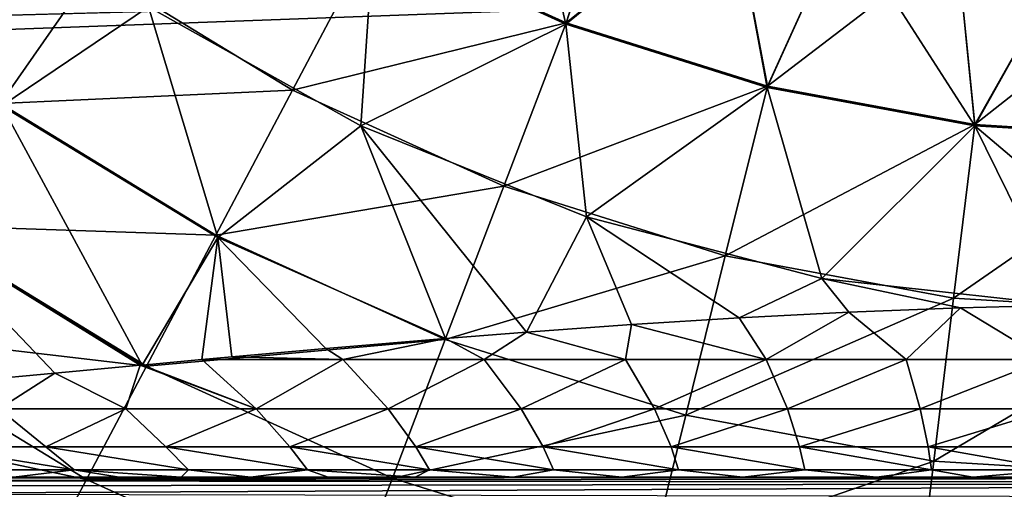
# Model space of a CAD drawing. Header units: millimetres. Extents: x -25 to 64, y -3 to 358.
# Tile 109 of 256: x 36.15 to 38.051, y 105.477 to 106.382. Entities that reach past the tile are written whole.
import ezdxf

# ---------------------------------------------------------------- set-up
doc = ezdxf.new("R2010")
doc.units = ezdxf.units.MM
doc.header["$LTSCALE"] = 52.148148
for name, color, linetype in [('113', 7, 'CONTINUOUS'), ('197', 7, 'CONTINUOUS'), ('209', 7, 'CONTINUOUS'), ('212', 7, 'CONTINUOUS'), ('213', 7, 'CONTINUOUS'), ('4', 7, 'CONTINUOUS'), ('5', 7, 'CONTINUOUS'), ('96', 7, 'CONTINUOUS'), ('97', 7, 'CONTINUOUS')]:
    doc.layers.add(name, color=color, linetype=linetype)

msp = doc.modelspace()

# ---------------------------------------------------------------- linework, layer by layer
at = {"layer": '113', "color": 7, "linetype": 'CONTINUOUS'}
for points in [[(37.3108, 106.7047, -4.5), (37.205, 106.3759, -4.47), (36.8343, 106.5442, -4.47), (37.3108, 106.7047, -4.5)], [(37.3108, 106.7047, -4.5), (37.5223, 106.6313, -4.5), (37.205, 106.3759, -4.47), (37.3108, 106.7047, -4.5)], [(37.5223, 106.6313, -4.5), (37.5933, 106.2538, -4.47), (37.205, 106.3759, -4.47), (37.5223, 106.6313, -4.5)], [(37.5223, 106.6313, -4.5), (37.7386, 106.5738, -4.5), (37.5933, 106.2538, -4.47), (37.5223, 106.6313, -4.5)], [(37.7386, 106.5738, -4.5), (37.958, 106.5327, -4.5), (37.5933, 106.2538, -4.47), (37.7386, 106.5738, -4.5)], [(36.6764, 106.2462, -4.3801), (36.2939, 106.4797, -4.3801), (36.8343, 106.5442, -4.47), (36.6764, 106.2462, -4.3801)], [(37.205, 106.3759, -4.47), (36.6764, 106.2462, -4.3801), (36.8343, 106.5442, -4.47), (37.205, 106.3759, -4.47)], [(37.958, 106.5327, -4.5), (37.9937, 106.1799, -4.47), (37.5933, 106.2538, -4.47), (37.958, 106.5327, -4.5)], [(37.958, 106.5327, -4.5), (38.1791, 106.5081, -4.5), (37.9937, 106.1799, -4.47), (37.958, 106.5327, -4.5)], [(36.113, 106.2202, -4.2329), (35.7314, 106.5223, -4.2329), (36.2939, 106.4797, -4.3801), (36.113, 106.2202, -4.2329)], [(38.1791, 106.5081, -4.5), (38.4, 106.5, -4.5), (37.9937, 106.1799, -4.47), (38.1791, 106.5081, -4.5)], [(38.4, 106.5, -4.5), (38.4, 106.1551, -4.47), (37.9937, 106.1799, -4.47), (38.4, 106.5, -4.5)], [(36.6764, 106.2462, -4.3801), (36.113, 106.2202, -4.2329), (36.2939, 106.4797, -4.3801), (36.6764, 106.2462, -4.3801)], [(37.0845, 106.0609, -4.3801), (36.6764, 106.2462, -4.3801), (37.205, 106.3759, -4.47), (37.0845, 106.0609, -4.3801)], [(37.5933, 106.2538, -4.47), (37.0845, 106.0609, -4.3801), (37.205, 106.3759, -4.47), (37.5933, 106.2538, -4.47)], [(36.5283, 105.9666, -4.2329), (36.113, 106.2202, -4.2329), (36.6764, 106.2462, -4.3801), (36.5283, 105.9666, -4.2329)], [(37.0845, 106.0609, -4.3801), (36.5283, 105.9666, -4.2329), (36.6764, 106.2462, -4.3801), (37.0845, 106.0609, -4.3801)], [(37.512, 105.9266, -4.3801), (37.0845, 106.0609, -4.3801), (37.5933, 106.2538, -4.47), (37.512, 105.9266, -4.3801)], [(37.9937, 106.1799, -4.47), (37.512, 105.9266, -4.3801), (37.5933, 106.2538, -4.47), (37.9937, 106.1799, -4.47)], [(36.5283, 105.9666, -4.2329), (35.9494, 105.9856, -4.033), (36.113, 106.2202, -4.2329), (36.5283, 105.9666, -4.2329)], [(37.9527, 105.8452, -4.3801), (37.512, 105.9266, -4.3801), (37.9937, 106.1799, -4.47), (37.9527, 105.8452, -4.3801)], [(38.4, 106.1551, -4.47), (37.9527, 105.8452, -4.3801), (37.9937, 106.1799, -4.47), (38.4, 106.1551, -4.47)], [(38.4, 106.1551, -4.47), (38.4, 105.8179, -4.3801), (37.9527, 105.8452, -4.3801), (38.4, 106.1551, -4.47)], [(36.9714, 105.7654, -4.2329), (36.5283, 105.9666, -4.2329), (37.0845, 106.0609, -4.3801), (36.9714, 105.7654, -4.2329)], [(37.512, 105.9266, -4.3801), (36.9714, 105.7654, -4.2329), (37.0845, 106.0609, -4.3801), (37.512, 105.9266, -4.3801)], [(36.3945, 105.7139, -4.033), (35.8081, 105.783, -3.7864), (35.9494, 105.9856, -4.033), (36.3945, 105.7139, -4.033)], [(36.3945, 105.7139, -4.033), (35.9494, 105.9856, -4.033), (36.5283, 105.9666, -4.2329), (36.3945, 105.7139, -4.033)], [(36.9714, 105.7654, -4.2329), (36.3945, 105.7139, -4.033), (36.5283, 105.9666, -4.2329), (36.9714, 105.7654, -4.2329)], [(37.4357, 105.6195, -4.2329), (36.9714, 105.7654, -4.2329), (37.512, 105.9266, -4.3801), (37.4357, 105.6195, -4.2329)], [(37.9527, 105.8452, -4.3801), (37.4357, 105.6195, -4.2329), (37.512, 105.9266, -4.3801), (37.9527, 105.8452, -4.3801)], [(37.9143, 105.5311, -4.2329), (37.4357, 105.6195, -4.2329), (37.9527, 105.8452, -4.3801), (37.9143, 105.5311, -4.2329)], [(38.4, 105.8179, -4.3801), (37.9143, 105.5311, -4.2329), (37.9527, 105.8452, -4.3801), (38.4, 105.8179, -4.3801)], [(38.4, 105.8179, -4.3801), (38.4, 105.5015, -4.2329), (37.9143, 105.5311, -4.2329), (38.4, 105.8179, -4.3801)], [(36.2789, 105.4957, -3.7864), (35.6936, 105.6187, -3.5006), (35.8081, 105.783, -3.7864), (36.2789, 105.4957, -3.7864)], [(36.2789, 105.4957, -3.7864), (35.8081, 105.783, -3.7864), (36.3945, 105.7139, -4.033), (36.2789, 105.4957, -3.7864)], [(36.8693, 105.4983, -4.033), (36.3945, 105.7139, -4.033), (36.9714, 105.7654, -4.2329), (36.8693, 105.4983, -4.033)], [(37.4357, 105.6195, -4.2329), (36.8693, 105.4983, -4.033), (36.9714, 105.7654, -4.2329), (37.4357, 105.6195, -4.2329)], [(36.8693, 105.4983, -4.033), (36.2789, 105.4957, -3.7864), (36.3945, 105.7139, -4.033), (36.8693, 105.4983, -4.033)], [(36.1851, 105.3187, -3.5006), (35.6487, 105.4704, -3.1844), (35.6936, 105.6187, -3.5006), (36.1851, 105.3187, -3.5006)], [(36.1851, 105.3187, -3.5006), (35.6936, 105.6187, -3.5006), (36.2789, 105.4957, -3.7864), (36.1851, 105.3187, -3.5006)], [(37.3667, 105.342, -4.033), (36.8693, 105.4983, -4.033), (37.4357, 105.6195, -4.2329), (37.3667, 105.342, -4.033)], [(37.9143, 105.5311, -4.2329), (37.3667, 105.342, -4.033), (37.4357, 105.6195, -4.2329), (37.9143, 105.5311, -4.2329)], [(37.8795, 105.2472, -4.033), (37.3667, 105.342, -4.033), (37.9143, 105.5311, -4.2329), (37.8795, 105.2472, -4.033)], [(38.4, 105.5015, -4.2329), (37.8795, 105.2472, -4.033), (37.9143, 105.5311, -4.2329), (38.4, 105.5015, -4.2329)], [(38.4, 105.5015, -4.2329), (38.4, 105.2155, -4.033), (37.8795, 105.2472, -4.033), (38.4, 105.5015, -4.2329)], [(36.781, 105.2677, -3.7864), (36.1851, 105.3187, -3.5006), (36.2789, 105.4957, -3.7864), (36.781, 105.2677, -3.7864)], [(36.781, 105.2677, -3.7864), (36.2789, 105.4957, -3.7864), (36.8693, 105.4983, -4.033), (36.781, 105.2677, -3.7864)], [(37.3667, 105.342, -4.033), (36.781, 105.2677, -3.7864), (36.8693, 105.4983, -4.033), (37.3667, 105.342, -4.033)]]:
    msp.add_3dface(points, dxfattribs=at)
at = {"layer": '197', "color": 7, "linetype": 'CONTINUOUS'}
for points in [[(36.8332, 106.5421, 4.4696), (37.2041, 106.3736, 4.4696), (37.1055, 106.7936, 4.5), (36.8332, 106.5421, 4.4696)], [(37.1055, 106.7936, 4.5), (37.2041, 106.3736, 4.4696), (37.3108, 106.7047, 4.5), (37.1055, 106.7936, 4.5)], [(37.3108, 106.7047, 4.5), (37.2041, 106.3736, 4.4696), (37.5223, 106.6313, 4.5), (37.3108, 106.7047, 4.5)], [(36.3986, 106.4066, 4.3793), (36.0214, 106.6863, 4.3793), (36.1155, 106.2158, 4.2317), (36.3986, 106.4066, 4.3793)], [(37.2041, 106.3736, 4.4696), (37.5927, 106.2515, 4.4696), (37.5223, 106.6313, 4.5), (37.2041, 106.3736, 4.4696)], [(37.5223, 106.6313, 4.5), (37.5927, 106.2515, 4.4696), (37.7386, 106.5738, 4.5), (37.5223, 106.6313, 4.5)], [(37.5927, 106.2515, 4.4696), (37.9934, 106.1775, 4.4696), (37.7386, 106.5738, 4.5), (37.5927, 106.2515, 4.4696)], [(37.7386, 106.5738, 4.5), (37.9934, 106.1775, 4.4696), (37.958, 106.5327, 4.5), (37.7386, 106.5738, 4.5)], [(36.8084, 106.1771, 4.3793), (36.8332, 106.5421, 4.4696), (36.3986, 106.4066, 4.3793), (36.8084, 106.1771, 4.3793)], [(37.2041, 106.3736, 4.4696), (36.8332, 106.5421, 4.4696), (36.8084, 106.1771, 4.3793), (37.2041, 106.3736, 4.4696)], [(37.958, 106.5327, 4.5), (37.9934, 106.1775, 4.4696), (38.1791, 106.5081, 4.5), (37.958, 106.5327, 4.5)], [(37.9934, 106.1775, 4.4696), (38.4, 106.1527, 4.4696), (38.1791, 106.5081, 4.5), (37.9934, 106.1775, 4.4696)], [(36.5321, 105.9622, 4.2317), (36.3986, 106.4066, 4.3793), (36.1155, 106.2158, 4.2317), (36.5321, 105.9622, 4.2317)], [(36.8084, 106.1771, 4.3793), (36.3986, 106.4066, 4.3793), (36.5321, 105.9622, 4.2317), (36.8084, 106.1771, 4.3793)], [(37.244, 106.0017, 4.3793), (37.2041, 106.3736, 4.4696), (36.8084, 106.1771, 4.3793), (37.244, 106.0017, 4.3793)], [(37.5927, 106.2515, 4.4696), (37.2041, 106.3736, 4.4696), (37.244, 106.0017, 4.3793), (37.5927, 106.2515, 4.4696)], [(37.6985, 105.883, 4.3793), (37.5927, 106.2515, 4.4696), (37.244, 106.0017, 4.3793), (37.6985, 105.883, 4.3793)], [(37.9934, 106.1775, 4.4696), (37.5927, 106.2515, 4.4696), (37.6985, 105.883, 4.3793), (37.9934, 106.1775, 4.4696)], [(36.3865, 105.7161, 4.0315), (36.1155, 106.2158, 4.2317), (35.9428, 105.9878, 4.0314), (36.3865, 105.7161, 4.0315)], [(36.5321, 105.9622, 4.2317), (36.1155, 106.2158, 4.2317), (36.3865, 105.7161, 4.0315), (36.5321, 105.9622, 4.2317)], [(36.9717, 105.7673, 4.234), (36.8084, 106.1771, 4.3793), (36.5321, 105.9622, 4.2317), (36.9717, 105.7673, 4.234)], [(37.244, 106.0017, 4.3793), (36.8084, 106.1771, 4.3793), (37.1281, 105.7795, 4.2696), (37.244, 106.0017, 4.3793)], [(37.1281, 105.7795, 4.2696), (36.8084, 106.1771, 4.3793), (36.9717, 105.7673, 4.234), (37.1281, 105.7795, 4.2696)], [(38.1639, 105.8313, 4.3822), (37.9934, 106.1775, 4.4696), (37.6985, 105.883, 4.3793), (38.1639, 105.8313, 4.3822)], [(38.4, 106.1527, 4.4696), (37.9934, 106.1775, 4.4696), (38.4, 105.8333, 4.3856), (38.4, 106.1527, 4.4696)], [(38.4, 105.8333, 4.3856), (37.9934, 106.1775, 4.4696), (38.1639, 105.8313, 4.3822), (38.4, 105.8333, 4.3856)], [(37.3309, 105.7941, 4.3071), (37.244, 106.0017, 4.3793), (37.1281, 105.7795, 4.2696), (37.3309, 105.7941, 4.3071)], [(37.6985, 105.883, 4.3793), (37.244, 106.0017, 4.3793), (37.5388, 105.8072, 4.3365), (37.6985, 105.883, 4.3793)], [(37.5388, 105.8072, 4.3365), (37.244, 106.0017, 4.3793), (37.3309, 105.7941, 4.3071), (37.5388, 105.8072, 4.3365)], [(36.3865, 105.7161, 4.0315), (35.9428, 105.9878, 4.0314), (36.3828, 105.7158, 4.0298), (36.3865, 105.7161, 4.0315)], [(36.3828, 105.7158, 4.0298), (35.9428, 105.9878, 4.0314), (36.2175, 105.7004, 3.9459), (36.3828, 105.7158, 4.0298)], [(36.2175, 105.7004, 3.9459), (35.9428, 105.9878, 4.0314), (36.0645, 105.6861, 3.8538), (36.2175, 105.7004, 3.9459)], [(36.5014, 105.7266, 4.0816), (36.5321, 105.9622, 4.2317), (36.3865, 105.7161, 4.0315), (36.5014, 105.7266, 4.0816)], [(36.5596, 105.7319, 4.1048), (36.5321, 105.9622, 4.2317), (36.5014, 105.7266, 4.0816), (36.5596, 105.7319, 4.1048)], [(36.9717, 105.7673, 4.234), (36.5321, 105.9622, 4.2317), (36.7407, 105.7479, 4.1686), (36.9717, 105.7673, 4.234)], [(36.7407, 105.7479, 4.1686), (36.5321, 105.9622, 4.2317), (36.5596, 105.7319, 4.1048), (36.7407, 105.7479, 4.1686)], [(37.7507, 105.8181, 4.3586), (37.6985, 105.883, 4.3793), (37.5388, 105.8072, 4.3365), (37.7507, 105.8181, 4.3586)], [(38.1639, 105.8313, 4.3822), (37.6985, 105.883, 4.3793), (37.9658, 105.8264, 4.3738), (38.1639, 105.8313, 4.3822)], [(37.9658, 105.8264, 4.3738), (37.6985, 105.883, 4.3793), (37.7507, 105.8181, 4.3586), (37.9658, 105.8264, 4.3738)]]:
    msp.add_3dface(points, dxfattribs=at)
at = {"layer": '209', "color": 7, "linetype": 'CONTINUOUS'}
for points in [[(35.5716, 105.5, 2), (35.577, 105.4983, 1.9685), (37.8358, 105.5, 2), (35.5716, 105.5, 2)], [(35.5954, 105.4929, 1.9349), (40.1, 105.5, 2), (35.577, 105.4983, 1.9685), (35.5954, 105.4929, 1.9349)], [(35.577, 105.4983, 1.9685), (40.1, 105.5, 2), (37.8358, 105.5, 2), (35.577, 105.4983, 1.9685)], [(40.1, 105.4898, 1.9224), (40.1, 105.5, 2), (35.5954, 105.4929, 1.9349), (40.1, 105.4898, 1.9224)], [(35.6292, 105.4828, 1.8999), (40.1, 105.4898, 1.9224), (35.5954, 105.4929, 1.9349), (35.6292, 105.4828, 1.8999)], [(35.6801, 105.4681, 1.8655), (40.1, 105.4898, 1.9224), (35.6292, 105.4828, 1.8999), (35.6801, 105.4681, 1.8655)], [(40.1, 105.4598, 1.85), (40.1, 105.4898, 1.9224), (35.6801, 105.4681, 1.8655), (40.1, 105.4598, 1.85)]]:
    msp.add_3dface(points, dxfattribs=at)
at = {"layer": '212', "color": 7, "linetype": 'CONTINUOUS'}
for points in [[(37.9658, 105.8264, 4.3738), (37.7507, 105.8181, 4.3586), (37.8613, 105.7266, 4.3183), (37.9658, 105.8264, 4.3738)], [(38.1309, 105.7266, 4.3293), (37.9658, 105.8264, 4.3738), (37.8613, 105.7266, 4.3183), (38.1309, 105.7266, 4.3293)], [(38.1639, 105.8313, 4.3822), (37.9658, 105.8264, 4.3738), (38.1309, 105.7266, 4.3293), (38.1639, 105.8313, 4.3822)], [(37.5388, 105.8072, 4.3365), (37.3309, 105.7941, 4.3071), (37.5908, 105.7266, 4.2986), (37.5388, 105.8072, 4.3365)], [(37.7507, 105.8181, 4.3586), (37.5388, 105.8072, 4.3365), (37.5908, 105.7266, 4.2986), (37.7507, 105.8181, 4.3586)], [(37.8613, 105.7266, 4.3183), (37.7507, 105.8181, 4.3586), (37.5908, 105.7266, 4.2986), (37.8613, 105.7266, 4.3183)], [(37.3309, 105.7941, 4.3071), (37.1281, 105.7795, 4.2696), (37.3192, 105.7266, 4.2682), (37.3309, 105.7941, 4.3071)], [(37.5908, 105.7266, 4.2986), (37.3309, 105.7941, 4.3071), (37.3192, 105.7266, 4.2682), (37.5908, 105.7266, 4.2986)], [(36.9717, 105.7673, 4.234), (36.7407, 105.7479, 4.1686), (36.7738, 105.7266, 4.1637), (36.9717, 105.7673, 4.234)], [(37.0467, 105.7266, 4.2244), (36.9717, 105.7673, 4.234), (36.7738, 105.7266, 4.1637), (37.0467, 105.7266, 4.2244)], [(37.1281, 105.7795, 4.2696), (36.9717, 105.7673, 4.234), (37.0467, 105.7266, 4.2244), (37.1281, 105.7795, 4.2696)], [(37.3192, 105.7266, 4.2682), (37.1281, 105.7795, 4.2696), (37.0467, 105.7266, 4.2244), (37.3192, 105.7266, 4.2682)], [(36.7407, 105.7479, 4.1686), (36.5596, 105.7319, 4.1048), (36.7738, 105.7266, 4.1637), (36.7407, 105.7479, 4.1686)], [(36.5596, 105.7319, 4.1048), (36.5014, 105.7266, 4.0816), (36.7738, 105.7266, 4.1637), (36.5596, 105.7319, 4.1048)], [(36.3828, 105.7158, 4.0298), (36.2175, 105.7004, 3.9459), (36.3546, 105.6315, 3.939), (36.3828, 105.7158, 4.0298)], [(36.6062, 105.6315, 4.0315), (36.3828, 105.7158, 4.0298), (36.3546, 105.6315, 3.939), (36.6062, 105.6315, 4.0315)], [(36.3865, 105.7161, 4.0315), (36.3828, 105.7158, 4.0298), (36.6062, 105.6315, 4.0315), (36.3865, 105.7161, 4.0315)], [(36.5014, 105.7266, 4.0816), (36.3865, 105.7161, 4.0315), (36.6062, 105.6315, 4.0315), (36.5014, 105.7266, 4.0816)], [(36.7738, 105.7266, 4.1637), (36.5014, 105.7266, 4.0816), (36.6062, 105.6315, 4.0315), (36.7738, 105.7266, 4.1637)], [(36.8613, 105.6315, 4.1023), (36.7738, 105.7266, 4.1637), (36.6062, 105.6315, 4.0315), (36.8613, 105.6315, 4.1023)], [(37.0467, 105.7266, 4.2244), (36.7738, 105.7266, 4.1637), (36.8613, 105.6315, 4.1023), (37.0467, 105.7266, 4.2244)], [(37.118, 105.6315, 4.1554), (37.0467, 105.7266, 4.2244), (36.8613, 105.6315, 4.1023), (37.118, 105.6315, 4.1554)], [(37.3192, 105.7266, 4.2682), (37.0467, 105.7266, 4.2244), (37.118, 105.6315, 4.1554), (37.3192, 105.7266, 4.2682)], [(37.375, 105.6315, 4.1941), (37.3192, 105.7266, 4.2682), (37.118, 105.6315, 4.1554), (37.375, 105.6315, 4.1941)], [(37.5908, 105.7266, 4.2986), (37.3192, 105.7266, 4.2682), (37.375, 105.6315, 4.1941), (37.5908, 105.7266, 4.2986)], [(37.6318, 105.6315, 4.2212), (37.5908, 105.7266, 4.2986), (37.375, 105.6315, 4.1941), (37.6318, 105.6315, 4.2212)], [(37.8613, 105.7266, 4.3183), (37.5908, 105.7266, 4.2986), (37.6318, 105.6315, 4.2212), (37.8613, 105.7266, 4.3183)], [(37.8882, 105.6315, 4.239), (37.8613, 105.7266, 4.3183), (37.6318, 105.6315, 4.2212), (37.8882, 105.6315, 4.239)], [(38.1309, 105.7266, 4.3293), (37.8613, 105.7266, 4.3183), (37.8882, 105.6315, 4.239), (38.1309, 105.7266, 4.3293)], [(38.1442, 105.6315, 4.249), (38.1309, 105.7266, 4.3293), (37.8882, 105.6315, 4.239), (38.1442, 105.6315, 4.249)], [(36.2175, 105.7004, 3.9459), (36.0645, 105.6861, 3.8538), (36.1097, 105.6315, 3.8204), (36.2175, 105.7004, 3.9459)], [(36.3546, 105.6315, 3.939), (36.2175, 105.7004, 3.9459), (36.1097, 105.6315, 3.8204), (36.3546, 105.6315, 3.939)], [(36.2004, 105.5584, 3.7518), (36.1097, 105.6315, 3.8204), (35.9799, 105.5584, 3.6179), (36.2004, 105.5584, 3.7518)], [(36.3546, 105.6315, 3.939), (36.1097, 105.6315, 3.8204), (36.2004, 105.5584, 3.7518), (36.3546, 105.6315, 3.939)], [(36.4323, 105.5584, 3.859), (36.3546, 105.6315, 3.939), (36.2004, 105.5584, 3.7518), (36.4323, 105.5584, 3.859)], [(36.6062, 105.6315, 4.0315), (36.3546, 105.6315, 3.939), (36.4323, 105.5584, 3.859), (36.6062, 105.6315, 4.0315)], [(36.6713, 105.5584, 3.9434), (36.6062, 105.6315, 4.0315), (36.4323, 105.5584, 3.859), (36.6713, 105.5584, 3.9434)], [(36.8613, 105.6315, 4.1023), (36.6062, 105.6315, 4.0315), (36.6713, 105.5584, 3.9434), (36.8613, 105.6315, 4.1023)], [(36.9146, 105.5584, 4.0085), (36.8613, 105.6315, 4.1023), (36.6713, 105.5584, 3.9434), (36.9146, 105.5584, 4.0085)], [(37.118, 105.6315, 4.1554), (36.8613, 105.6315, 4.1023), (36.9146, 105.5584, 4.0085), (37.118, 105.6315, 4.1554)], [(37.1605, 105.5584, 4.0577), (37.118, 105.6315, 4.1554), (36.9146, 105.5584, 4.0085), (37.1605, 105.5584, 4.0577)], [(37.375, 105.6315, 4.1941), (37.118, 105.6315, 4.1554), (37.1605, 105.5584, 4.0577), (37.375, 105.6315, 4.1941)], [(37.4077, 105.5584, 4.0939), (37.375, 105.6315, 4.1941), (37.1605, 105.5584, 4.0577), (37.4077, 105.5584, 4.0939)], [(37.6318, 105.6315, 4.2212), (37.375, 105.6315, 4.1941), (37.4077, 105.5584, 4.0939), (37.6318, 105.6315, 4.2212)], [(37.6555, 105.5584, 4.1193), (37.6318, 105.6315, 4.2212), (37.4077, 105.5584, 4.0939), (37.6555, 105.5584, 4.1193)], [(37.8882, 105.6315, 4.239), (37.6318, 105.6315, 4.2212), (37.6555, 105.5584, 4.1193), (37.8882, 105.6315, 4.239)], [(37.9036, 105.5584, 4.1361), (37.8882, 105.6315, 4.239), (37.6555, 105.5584, 4.1193), (37.9036, 105.5584, 4.1361)], [(38.1442, 105.6315, 4.249), (37.8882, 105.6315, 4.239), (37.9036, 105.5584, 4.1361), (38.1442, 105.6315, 4.249)], [(38.1518, 105.5584, 4.1456), (38.1442, 105.6315, 4.249), (37.9036, 105.5584, 4.1361), (38.1518, 105.5584, 4.1456)], [(36.2004, 105.5584, 3.7518), (35.9799, 105.5584, 3.6179), (36.2549, 105.5141, 3.6487), (36.2004, 105.5584, 3.7518)], [(36.2549, 105.5141, 3.6487), (35.9799, 105.5584, 3.6179), (36.0467, 105.5141, 3.5222), (36.2549, 105.5141, 3.6487)], [(36.4323, 105.5584, 3.859), (36.2004, 105.5584, 3.7518), (36.4759, 105.5141, 3.7509), (36.4323, 105.5584, 3.859)], [(36.4759, 105.5141, 3.7509), (36.2004, 105.5584, 3.7518), (36.2549, 105.5141, 3.6487), (36.4759, 105.5141, 3.7509)], [(36.6713, 105.5584, 3.9434), (36.4323, 105.5584, 3.859), (36.7055, 105.5141, 3.8319), (36.6713, 105.5584, 3.9434)], [(36.7055, 105.5141, 3.8319), (36.4323, 105.5584, 3.859), (36.4759, 105.5141, 3.7509), (36.7055, 105.5141, 3.8319)], [(36.9146, 105.5584, 4.0085), (36.6713, 105.5584, 3.9434), (36.9409, 105.5141, 3.8949), (36.9146, 105.5584, 4.0085)], [(36.9409, 105.5141, 3.8949), (36.6713, 105.5584, 3.9434), (36.7055, 105.5141, 3.8319), (36.9409, 105.5141, 3.8949)], [(37.1605, 105.5584, 4.0577), (36.9146, 105.5584, 4.0085), (37.1802, 105.5141, 3.9428), (37.1605, 105.5584, 4.0577)], [(37.1802, 105.5141, 3.9428), (36.9146, 105.5584, 4.0085), (36.9409, 105.5141, 3.8949), (37.1802, 105.5141, 3.9428)], [(37.4077, 105.5584, 4.0939), (37.1605, 105.5584, 4.0577), (37.4219, 105.5141, 3.9781), (37.4077, 105.5584, 4.0939)], [(37.4219, 105.5141, 3.9781), (37.1605, 105.5584, 4.0577), (37.1802, 105.5141, 3.9428), (37.4219, 105.5141, 3.9781)], [(37.6555, 105.5584, 4.1193), (37.4077, 105.5584, 4.0939), (37.6653, 105.5141, 4.0031), (37.6555, 105.5584, 4.1193)], [(37.6653, 105.5141, 4.0031), (37.4077, 105.5584, 4.0939), (37.4219, 105.5141, 3.9781), (37.6653, 105.5141, 4.0031)], [(37.9036, 105.5584, 4.1361), (37.6555, 105.5584, 4.1193), (37.9097, 105.5141, 4.0196), (37.9036, 105.5584, 4.1361)], [(37.9097, 105.5141, 4.0196), (37.6555, 105.5584, 4.1193), (37.6653, 105.5141, 4.0031), (37.9097, 105.5141, 4.0196)], [(38.1518, 105.5584, 4.1456), (37.9036, 105.5584, 4.1361), (38.1547, 105.5141, 4.029), (38.1518, 105.5584, 4.1456)], [(38.1547, 105.5141, 4.029), (37.9036, 105.5584, 4.1361), (37.9097, 105.5141, 4.0196), (38.1547, 105.5141, 4.029)], [(36.2549, 105.5141, 3.6487), (36.0467, 105.5141, 3.5222), (36.1383, 105.5, 3.4422), (36.2549, 105.5141, 3.6487)], [(36.3422, 105.5, 3.5612), (36.2549, 105.5141, 3.6487), (36.1383, 105.5, 3.4422), (36.3422, 105.5, 3.5612)], [(36.4759, 105.5141, 3.7509), (36.2549, 105.5141, 3.6487), (36.4619, 105.5, 3.6173), (36.4759, 105.5141, 3.7509)], [(36.4619, 105.5, 3.6173), (36.2549, 105.5141, 3.6487), (36.3422, 105.5, 3.5612), (36.4619, 105.5, 3.6173)], [(36.5954, 105.5, 3.6707), (36.4759, 105.5141, 3.7509), (36.4619, 105.5, 3.6173), (36.5954, 105.5, 3.6707)], [(36.7055, 105.5141, 3.8319), (36.4759, 105.5141, 3.7509), (36.5954, 105.5, 3.6707), (36.7055, 105.5141, 3.8319)], [(36.7453, 105.5, 3.7209), (36.7055, 105.5141, 3.8319), (36.5954, 105.5, 3.6707), (36.7453, 105.5, 3.7209)], [(36.9409, 105.5141, 3.8949), (36.7055, 105.5141, 3.8319), (36.9136, 105.5, 3.7672), (36.9409, 105.5141, 3.8949)], [(36.9136, 105.5, 3.7672), (36.7055, 105.5141, 3.8319), (36.7453, 105.5, 3.7209), (36.9136, 105.5, 3.7672)], [(37.1021, 105.5, 3.8087), (36.9409, 105.5141, 3.8949), (36.9136, 105.5, 3.7672), (37.1021, 105.5, 3.8087)], [(37.1802, 105.5141, 3.9428), (36.9409, 105.5141, 3.8949), (37.1021, 105.5, 3.8087), (37.1802, 105.5141, 3.9428)], [(37.3124, 105.5, 3.8445), (37.1802, 105.5141, 3.9428), (37.1021, 105.5, 3.8087), (37.3124, 105.5, 3.8445)], [(37.4219, 105.5141, 3.9781), (37.1802, 105.5141, 3.9428), (37.3124, 105.5, 3.8445), (37.4219, 105.5141, 3.9781)], [(37.5457, 105.5, 3.8736), (37.4219, 105.5141, 3.9781), (37.3124, 105.5, 3.8445), (37.5457, 105.5, 3.8736)], [(37.6653, 105.5141, 4.0031), (37.4219, 105.5141, 3.9781), (37.5457, 105.5, 3.8736), (37.6653, 105.5141, 4.0031)], [(37.8036, 105.5, 3.8954), (37.6653, 105.5141, 4.0031), (37.5457, 105.5, 3.8736), (37.8036, 105.5, 3.8954)], [(37.9097, 105.5141, 4.0196), (37.6653, 105.5141, 4.0031), (37.8036, 105.5, 3.8954), (37.9097, 105.5141, 4.0196)], [(37.9899, 105.5, 3.9055), (37.9097, 105.5141, 4.0196), (37.8036, 105.5, 3.8954), (37.9899, 105.5, 3.9055)], [(38.1547, 105.5141, 4.029), (37.9097, 105.5141, 4.0196), (37.9899, 105.5, 3.9055), (38.1547, 105.5141, 4.029)], [(38.1888, 105.5, 3.9118), (38.1547, 105.5141, 4.029), (37.9899, 105.5, 3.9055), (38.1888, 105.5, 3.9118)]]:
    msp.add_3dface(points, dxfattribs=at)
at = {"layer": '213', "color": 7, "linetype": 'CONTINUOUS'}
for points in [[(35.5716, 105.5, 2), (37.8358, 105.5, 2), (35.5716, 105.5, 2.25), (35.5716, 105.5, 2)], [(37.8358, 105.5, 2), (35.5716, 105.5, 2.5), (35.5716, 105.5, 2.25), (37.8358, 105.5, 2)], [(35.5716, 105.5, 2.5), (37.8358, 105.5, 2), (35.5818, 105.5, 2.6387), (35.5716, 105.5, 2.5)], [(37.8358, 105.5, 2), (35.6128, 105.5, 2.7771), (35.5818, 105.5, 2.6387), (37.8358, 105.5, 2)], [(37.8358, 105.5, 2), (35.6655, 105.5, 2.9147), (35.6128, 105.5, 2.7771), (37.8358, 105.5, 2)], [(37.8358, 105.5, 2), (35.7417, 105.5, 3.0511), (35.6655, 105.5, 2.9147), (37.8358, 105.5, 2)], [(37.8358, 105.5, 2), (35.8434, 105.5, 3.1854), (35.7417, 105.5, 3.0511), (37.8358, 105.5, 2)], [(37.8358, 105.5, 2), (35.9742, 105.5, 3.3162), (35.8434, 105.5, 3.1854), (37.8358, 105.5, 2)], [(37.8358, 105.5, 2), (36.1383, 105.5, 3.4422), (35.9742, 105.5, 3.3162), (37.8358, 105.5, 2)], [(37.8358, 105.5, 2), (36.3422, 105.5, 3.5612), (36.1383, 105.5, 3.4422), (37.8358, 105.5, 2)], [(37.8358, 105.5, 2), (36.4619, 105.5, 3.6173), (36.3422, 105.5, 3.5612), (37.8358, 105.5, 2)], [(37.8358, 105.5, 2), (36.5954, 105.5, 3.6707), (36.4619, 105.5, 3.6173), (37.8358, 105.5, 2)], [(37.8358, 105.5, 2), (36.7453, 105.5, 3.7209), (36.5954, 105.5, 3.6707), (37.8358, 105.5, 2)], [(37.8358, 105.5, 2), (36.9136, 105.5, 3.7672), (36.7453, 105.5, 3.7209), (37.8358, 105.5, 2)], [(37.8358, 105.5, 2), (37.1021, 105.5, 3.8087), (36.9136, 105.5, 3.7672), (37.8358, 105.5, 2)], [(37.8358, 105.5, 2), (37.3124, 105.5, 3.8445), (37.1021, 105.5, 3.8087), (37.8358, 105.5, 2)], [(37.8358, 105.5, 2), (37.5457, 105.5, 3.8736), (37.3124, 105.5, 3.8445), (37.8358, 105.5, 2)], [(37.8358, 105.5, 2), (37.8036, 105.5, 3.8954), (37.5457, 105.5, 3.8736), (37.8358, 105.5, 2)], [(37.8358, 105.5, 2), (37.9899, 105.5, 3.9055), (37.8036, 105.5, 3.8954), (37.8358, 105.5, 2)], [(37.8358, 105.5, 2), (40.1, 105.5, 2), (37.9899, 105.5, 3.9055), (37.8358, 105.5, 2)], [(40.1, 105.5, 2), (38.1888, 105.5, 3.9118), (37.9899, 105.5, 3.9055), (40.1, 105.5, 2)]]:
    msp.add_3dface(points, dxfattribs=at)
at = {"layer": '4', "color": 7, "linetype": 'CONTINUOUS', "true_color": 0xaaaaaa}
for points in [[(38.5, 105.3382, 11.8928), (12, 106.6961, 12.2841), (38.5, 106.6965, 12.2842), (38.5, 105.3382, 11.8928)], [(12, 105.3387, 11.893), (12, 106.6961, 12.2841), (38.5, 105.3382, 11.8928), (12, 105.3387, 11.893)]]:
    msp.add_3dface(points, dxfattribs=at)
at = {"layer": '5', "color": 7, "linetype": 'CONTINUOUS', "true_color": 0xaaaaaa}
for points in [[(12, 106.6961, -12.2841), (12, 105.3387, -11.893), (38.5, 106.6965, -12.2842), (12, 106.6961, -12.2841)], [(38.5, 106.6965, -12.2842), (12, 105.3387, -11.893), (38.5, 105.3382, -11.8928), (38.5, 106.6965, -12.2842)]]:
    msp.add_3dface(points, dxfattribs=at)
at = {"layer": '96', "color": 7, "linetype": 'CONTINUOUS', "true_color": 0xaaaaaa}
for points in [[(38.9, 106.4647, -14.281), (38.9, 104.9882, -13.8854), (24.4, 106.4645, -14.281), (38.9, 106.4647, -14.281)], [(24.4, 106.4645, -14.281), (38.9, 104.9882, -13.8854), (24.4, 104.9884, -13.8854), (24.4, 106.4645, -14.281)]]:
    msp.add_3dface(points, dxfattribs=at)
at = {"layer": '97', "color": 7, "linetype": 'CONTINUOUS', "true_color": 0xaaaaaa}
for points in [[(6.0153, 105.8911, 14.1469), (38.9, 106.4647, 14.281), (5.5989, 106.4353, 14.2747), (6.0153, 105.8911, 14.1469)], [(6.2572, 105.5946, 14.068), (38.9, 106.4647, 14.281), (6.0153, 105.8911, 14.1469), (6.2572, 105.5946, 14.068)], [(6.5233, 105.2803, 13.9769), (38.9, 106.4647, 14.281), (6.2572, 105.5946, 14.068), (6.5233, 105.2803, 13.9769)], [(38.9, 104.9882, 13.8854), (38.9, 106.4647, 14.281), (6.5233, 105.2803, 13.9769), (38.9, 104.9882, 13.8854)]]:
    msp.add_3dface(points, dxfattribs=at)

doc.saveas('drawing.dxf')
